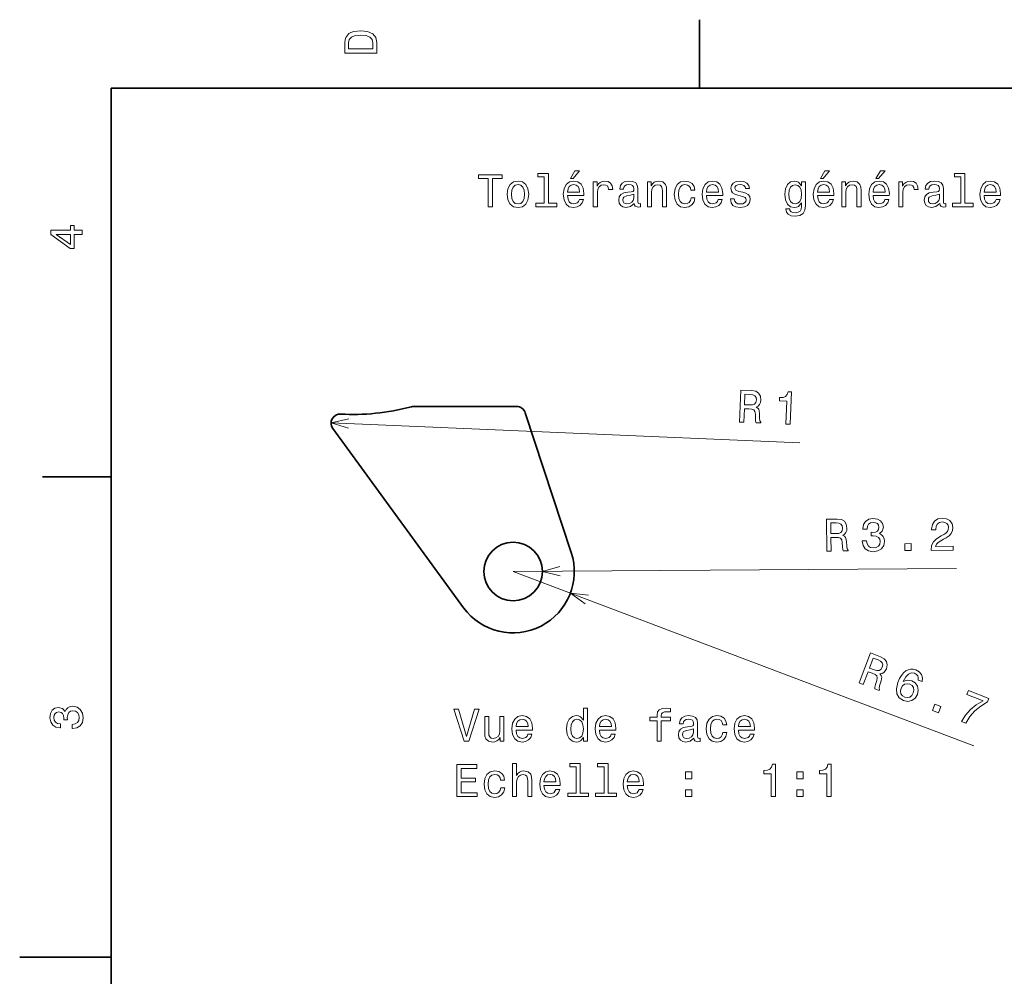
# Model space of a CAD drawing. Extents: x 0 to 297, y 0 to 210.
# Tile 4 of 9: x 0 to 108, y 103 to 208. Entities that reach past the tile are written whole.
import ezdxf

# ---------------------------------------------------------------- set-up
doc = ezdxf.new("R2010")
doc.units = 0

msp = doc.modelspace()

# ---------------------------------------------------------------- linework, layer by layer
at = {"color": 7, "lineweight": 35, "ltscale": 0.1875}
for p, q in [((74.300003, 200), (74.300003, 207.5)), ((10, 157.5), (2.5, 157.5))]:
    msp.add_line(p, q, dxfattribs=at)
at = {"color": 7, "lineweight": 35}
for p, q in [((287, 200), (10, 200)), ((10, 200), (10, 10)), ((48.515991, 143.20813), (34.229248, 162.790405))]:
    msp.add_line(p, q, dxfattribs=at)
at = {"color": 7, "lineweight": 35, "ltscale": 0.281036}
msp.add_line((43.071289, 165.214966), (54.312744, 165.214966), dxfattribs=at)
at = {"color": 7, "lineweight": 35, "ltscale": 0.402049}
msp.add_line((55.262573, 164.52771), (60.29248, 149.252563), dxfattribs=at)
at = {"color": 7, "lineweight": 13}
for p, q in [((34.037964, 163.422668), (85.265869, 161.223267)), ((53.928589, 147.157043), (102.382202, 147.489868)), ((53.928589, 147.157043), (104.298096, 128.108765))]:
    msp.add_line(p, q, dxfattribs=at)
at = {"color": 7, "lineweight": 35, "ltscale": 0.25}
msp.add_line((10, 105), (0, 105), dxfattribs=at)
at = {"color": 7, "lineweight": 13}
for points in [[(35.533215, 204.994965), (35.533215, 203.829971), (39.033215, 203.829971), (39.033215, 204.994965), (38.922264, 205.544678), (38.584366, 205.953171), (38.034657, 206.205338), (37.283215, 206.296112), (36.516644, 206.215424), (36.21405, 206.114563), (35.971977, 205.973343), (35.644165, 205.56485), (35.563473, 205.297562)], [(35.951801, 204.959656), (36.027451, 205.342941), (36.259438, 205.605194), (36.672985, 205.761536), (37.283215, 205.811966), (37.873272, 205.756485), (38.286816, 205.600143), (38.533936, 205.332855), (38.614628, 204.959656), (38.614628, 204.298996), (35.951801, 204.298996)], [(51.201794, 187.052185), (51.665771, 187.052185), (51.665771, 190.128555), (52.72485, 190.128555), (52.72485, 190.552185), (50.137672, 190.552185), (50.137672, 190.128555), (51.201794, 190.128555)], [(57.344444, 190.300018), (57.344444, 187.425385), (56.431622, 187.425385), (56.431622, 187.052185), (58.69603, 187.052185), (58.69603, 187.425385), (57.78825, 187.425385), (57.78825, 190.673218), (56.648479, 190.673218), (56.648479, 190.300018)], [(60.193871, 190.128555), (60.491421, 190.128555), (61.192429, 190.985901), (60.698193, 190.985901)], [(87.518074, 190.128555), (87.815628, 190.128555), (88.516632, 190.985901), (88.0224, 190.985901)], [(93.590118, 190.128555), (93.887665, 190.128555), (94.588676, 190.985901), (94.094437, 190.985901)], [(102.884781, 190.300018), (102.884781, 187.425385), (101.971962, 187.425385), (101.971962, 187.052185), (104.236374, 187.052185), (104.236374, 187.425385), (103.32859, 187.425385), (103.32859, 190.673218), (102.18882, 190.673218), (102.18882, 190.300018)], [(53.294735, 188.403763), (53.375427, 187.788498), (53.607414, 187.33461), (53.975571, 187.052185), (54.469807, 186.95636), (54.959, 187.052185), (55.327156, 187.329559), (55.559143, 187.783447), (55.644878, 188.403763), (55.559143, 189.019043), (55.327156, 189.477982), (54.959, 189.755356), (54.469807, 189.856216), (53.975571, 189.755356), (53.607414, 189.472931), (53.375427, 189.019043)], [(53.748623, 188.408813), (53.794014, 188.862701), (53.935223, 189.190521), (54.16217, 189.392242), (54.469807, 189.462845), (54.7724, 189.392242), (54.999344, 189.195557), (55.140556, 188.862701), (55.190987, 188.408813), (55.140556, 187.949875), (54.999344, 187.61702), (54.7724, 187.415298), (54.469807, 187.349731), (54.16217, 187.415298), (53.935223, 187.61702), (53.794014, 187.949875)], [(59.88623, 188.277695), (61.661449, 188.277695), (61.666492, 188.484467), (61.5858, 189.064438), (61.363899, 189.498154), (61.010872, 189.760391), (60.541851, 189.856216), (60.08292, 189.755356), (59.729893, 189.472931), (59.502949, 189.014008), (59.422256, 188.408813), (59.497906, 187.788498), (59.72485, 187.33461), (60.07283, 187.052185), (60.526722, 186.95636), (60.920094, 187.021927), (61.242859, 187.19339), (61.479893, 187.465729), (61.616058, 187.828842), (61.177299, 187.828842), (61.086521, 187.627106), (60.955399, 187.475815), (60.582199, 187.354782), (60.294735, 187.410248), (60.077873, 187.586761), (59.936665, 187.874237), (59.88623, 188.262558)], [(59.88623, 188.650894), (59.941708, 188.998871), (60.077873, 189.256073), (60.284649, 189.412415), (60.556984, 189.467896), (60.824272, 189.412415), (61.031044, 189.256073), (61.157127, 188.998871), (61.202515, 188.650894)], [(62.700356, 187.052185), (63.144157, 187.052185), (63.144157, 188.600449), (63.189545, 188.973648), (63.325714, 189.240952), (63.547615, 189.402328), (63.845165, 189.457809), (64.06707, 189.422501), (64.233498, 189.32164), (64.334358, 189.150162), (64.369659, 188.918182), (64.818512, 188.918182), (64.757988, 189.326675), (64.591568, 189.619186), (64.314186, 189.7957), (63.935944, 189.856216), (63.678741, 189.815872), (63.456837, 189.715012), (63.260151, 189.543533), (63.103813, 189.311554), (63.103813, 189.760391), (62.700356, 189.760391)], [(67.178741, 187.405212), (67.178741, 187.390076), (67.203957, 187.218613), (67.279602, 187.09758), (67.597328, 187.001755), (67.844444, 187.042099), (67.844444, 187.38504), (67.738541, 187.369904), (67.597328, 187.435471), (67.572113, 187.637207), (67.572113, 189.039215), (67.511597, 189.397293), (67.335083, 189.649445), (67.027443, 189.800751), (66.593727, 189.856216), (66.170097, 189.7957), (65.857414, 189.624237), (65.660728, 189.356934), (65.595169, 189.003922), (65.595169, 188.973648), (65.993584, 188.973648), (66.028885, 189.185471), (66.139832, 189.336761), (66.321396, 189.427551), (66.578598, 189.462845), (66.825714, 189.437637), (67.002228, 189.361984), (67.108139, 189.230865), (67.14344, 189.049301), (67.12326, 188.837494), (67.042572, 188.731583), (66.840843, 188.681152), (66.462601, 188.640808), (66.028885, 188.550018), (65.721245, 188.388641), (65.539688, 188.136475), (65.484215, 187.763275), (65.534645, 187.43042), (65.690987, 187.183304), (65.943146, 187.026962), (66.29113, 186.971497), (66.760155, 187.077408)], [(68.605972, 187.052185), (69.049774, 187.052185), (69.049774, 188.615585), (69.095169, 188.973648), (69.241425, 189.235901), (69.468369, 189.397293), (69.770958, 189.457809), (70.013031, 189.407379), (70.16433, 189.27121), (70.239975, 189.044266), (70.265198, 188.741669), (70.265198, 187.052185), (70.709, 187.052185), (70.709, 188.832443), (70.688828, 189.190521), (70.598053, 189.488068), (70.300499, 189.760391), (69.836517, 189.856216), (69.579315, 189.820923), (69.362457, 189.725098), (69.175858, 189.563705), (69.029602, 189.346848), (69.029602, 189.760391), (68.605972, 189.760391)], [(73.366783, 188.862701), (73.805542, 188.862701), (73.714767, 189.266159), (73.49791, 189.583893), (73.160011, 189.780579), (72.721252, 189.856216), (72.237099, 189.755356), (71.868942, 189.472931), (71.636955, 189.014008), (71.556259, 188.398727), (71.631912, 187.788498), (71.858856, 187.33461), (72.216927, 187.052185), (72.706116, 186.95636), (73.139839, 187.032013), (73.477737, 187.24382), (73.709717, 187.576675), (73.810585, 188.020477), (73.386955, 188.020477), (73.31131, 187.738068), (73.170097, 187.526245), (72.968369, 187.395126), (72.721252, 187.354782), (72.413612, 187.420334), (72.191711, 187.62207), (72.055542, 187.949875), (72.010155, 188.413849), (72.055542, 188.867752), (72.196754, 189.195557), (72.423698, 189.397293), (72.721252, 189.467896), (72.983498, 189.422501), (73.180183, 189.306503), (73.31131, 189.114868)], [(75.066345, 188.277695), (76.841568, 188.277695), (76.846603, 188.484467), (76.765915, 189.064438), (76.544014, 189.498154), (76.190987, 189.760391), (75.72197, 189.856216), (75.263031, 189.755356), (74.910011, 189.472931), (74.68306, 189.014008), (74.602371, 188.408813), (74.678024, 187.788498), (74.904968, 187.33461), (75.252945, 187.052185), (75.706841, 186.95636), (76.100212, 187.021927), (76.422974, 187.19339), (76.660011, 187.465729), (76.796173, 187.828842), (76.357414, 187.828842), (76.266632, 187.627106), (76.135513, 187.475815), (75.762314, 187.354782), (75.474854, 187.410248), (75.257996, 187.586761), (75.116783, 187.874237), (75.066345, 188.262558)], [(75.066345, 188.650894), (75.121826, 188.998871), (75.257996, 189.256073), (75.464767, 189.412415), (75.737099, 189.467896), (76.004387, 189.412415), (76.211159, 189.256073), (76.337242, 188.998871), (76.382629, 188.650894)], [(79.040413, 188.630722), (78.61174, 188.731583), (78.294014, 188.84758), (78.18811, 189.08461), (78.218369, 189.251038), (78.324272, 189.37207), (78.495743, 189.447723), (78.742859, 189.477982), (78.979889, 189.447723), (79.166489, 189.356934), (79.287529, 189.220779), (79.337959, 189.039215), (79.771683, 189.039215), (79.771683, 189.049301), (79.69603, 189.377106), (79.489258, 189.634323), (79.166489, 189.7957), (78.742859, 189.856216), (78.314186, 189.7957), (78.001511, 189.629272), (77.804825, 189.382156), (77.744301, 189.069473), (77.789688, 188.766876), (77.930901, 188.555069), (78.162888, 188.403763), (78.500786, 188.297867), (78.995026, 188.176819), (79.297615, 188.050751), (79.378311, 187.949875), (79.408569, 187.798584), (79.363174, 187.611984), (79.242142, 187.470779), (79.045456, 187.37999), (78.783203, 187.349731), (78.505829, 187.37999), (78.3041, 187.485901), (78.167931, 187.657379), (78.112457, 187.894409), (77.683784, 187.894409), (77.754387, 187.490952), (77.961159, 187.198441), (78.288971, 187.021927), (78.742859, 186.95636), (79.216927, 187.021927), (79.564911, 187.198441), (79.776718, 187.480865), (79.852371, 187.849014), (79.796898, 188.166733), (79.640556, 188.383591), (79.383347, 188.524811)], [(85.894157, 187.173218), (85.894157, 189.760391), (85.47052, 189.760391), (85.47052, 189.32164), (85.122543, 189.720047), (84.910721, 189.820923), (84.673691, 189.856216), (84.245026, 189.755356), (83.91217, 189.472931), (83.695313, 189.019043), (83.619659, 188.408813), (83.695313, 187.793533), (83.91217, 187.339645), (84.245026, 187.052185), (84.673691, 186.95636), (84.915771, 186.991669), (85.1175, 187.082443), (85.47052, 187.465729), (85.47052, 187.082443), (85.430176, 186.779846), (85.319229, 186.562988), (85.107407, 186.436905), (84.789688, 186.391525), (84.512314, 186.421783), (84.315628, 186.497437), (84.199631, 186.628555), (84.16433, 186.805069), (83.735657, 186.805069), (83.735657, 186.784897), (83.801216, 186.462128), (84.002945, 186.220047), (84.325714, 186.063705), (84.764473, 186.00824), (85.288971, 186.083893), (85.636948, 186.2957), (85.833633, 186.663864)], [(84.078598, 188.408813), (84.123978, 188.857666), (84.260147, 189.190521), (84.47197, 189.387207), (84.754387, 189.457809), (85.051941, 189.387207), (85.273834, 189.190521), (85.410004, 188.857666), (85.460434, 188.408813), (85.410004, 187.949875), (85.273834, 187.62207), (85.051941, 187.420334), (84.754387, 187.354782), (84.47197, 187.420334), (84.260147, 187.62207), (84.123978, 187.954926)], [(87.210434, 188.277695), (88.985657, 188.277695), (88.990692, 188.484467), (88.910004, 189.064438), (88.688103, 189.498154), (88.335075, 189.760391), (87.866058, 189.856216), (87.40712, 189.755356), (87.054092, 189.472931), (86.827148, 189.014008), (86.74646, 188.408813), (86.822113, 187.788498), (87.049057, 187.33461), (87.397034, 187.052185), (87.850922, 186.95636), (88.244301, 187.021927), (88.567062, 187.19339), (88.804092, 187.465729), (88.940262, 187.828842), (88.501503, 187.828842), (88.410721, 187.627106), (88.279602, 187.475815), (87.906403, 187.354782), (87.618942, 187.410248), (87.402084, 187.586761), (87.260864, 187.874237), (87.210434, 188.262558)], [(87.210434, 188.650894), (87.265915, 188.998871), (87.402084, 189.256073), (87.608856, 189.412415), (87.881187, 189.467896), (88.148483, 189.412415), (88.355255, 189.256073), (88.481331, 188.998871), (88.526718, 188.650894)], [(89.858131, 187.052185), (90.301933, 187.052185), (90.301933, 188.615585), (90.347321, 188.973648), (90.493576, 189.235901), (90.72052, 189.397293), (91.023117, 189.457809), (91.26519, 189.407379), (91.416489, 189.27121), (91.492142, 189.044266), (91.517349, 188.741669), (91.517349, 187.052185), (91.961159, 187.052185), (91.961159, 188.832443), (91.940979, 189.190521), (91.850204, 189.488068), (91.552658, 189.760391), (91.088684, 189.856216), (90.831474, 189.820923), (90.614616, 189.725098), (90.428017, 189.563705), (90.281761, 189.346848), (90.281761, 189.760391), (89.858131, 189.760391)], [(93.282486, 188.277695), (95.057693, 188.277695), (95.062744, 188.484467), (94.982048, 189.064438), (94.760147, 189.498154), (94.40712, 189.760391), (93.938103, 189.856216), (93.479172, 189.755356), (93.126144, 189.472931), (92.8992, 189.014008), (92.818504, 188.408813), (92.89415, 187.788498), (93.121094, 187.33461), (93.469086, 187.052185), (93.922974, 186.95636), (94.316345, 187.021927), (94.639114, 187.19339), (94.876144, 187.465729), (95.012314, 187.828842), (94.573547, 187.828842), (94.482773, 187.627106), (94.351646, 187.475815), (93.978447, 187.354782), (93.690979, 187.410248), (93.474121, 187.586761), (93.332916, 187.874237), (93.282486, 188.262558)], [(93.282486, 188.650894), (93.337952, 188.998871), (93.474121, 189.256073), (93.680893, 189.412415), (93.953232, 189.467896), (94.22052, 189.412415), (94.427292, 189.256073), (94.553375, 188.998871), (94.598763, 188.650894)], [(96.096603, 187.052185), (96.540405, 187.052185), (96.540405, 188.600449), (96.5858, 188.973648), (96.721962, 189.240952), (96.943863, 189.402328), (97.241409, 189.457809), (97.463318, 189.422501), (97.629745, 189.32164), (97.730606, 189.150162), (97.765915, 188.918182), (98.214752, 188.918182), (98.154236, 189.326675), (97.987808, 189.619186), (97.710434, 189.7957), (97.332191, 189.856216), (97.074989, 189.815872), (96.853088, 189.715012), (96.656403, 189.543533), (96.500061, 189.311554), (96.500061, 189.760391), (96.096603, 189.760391)], [(100.574982, 187.405212), (100.574982, 187.390076), (100.600204, 187.218613), (100.67585, 187.09758), (100.993576, 187.001755), (101.240692, 187.042099), (101.240692, 187.38504), (101.134781, 187.369904), (100.993576, 187.435471), (100.968353, 187.637207), (100.968353, 189.039215), (100.907837, 189.397293), (100.731323, 189.649445), (100.423691, 189.800751), (99.989975, 189.856216), (99.566345, 189.7957), (99.253662, 189.624237), (99.056976, 189.356934), (98.991409, 189.003922), (98.991409, 188.973648), (99.389832, 188.973648), (99.425133, 189.185471), (99.536087, 189.336761), (99.717636, 189.427551), (99.974838, 189.462845), (100.221962, 189.437637), (100.398476, 189.361984), (100.504379, 189.230865), (100.539688, 189.049301), (100.519516, 188.837494), (100.43882, 188.731583), (100.237091, 188.681152), (99.858849, 188.640808), (99.425133, 188.550018), (99.117493, 188.388641), (98.935944, 188.136475), (98.880463, 187.763275), (98.930893, 187.43042), (99.087234, 187.183304), (99.339401, 187.026962), (99.687378, 186.971497), (100.156403, 187.077408)], [(105.426575, 188.277695), (107.201782, 188.277695), (107.206833, 188.484467), (107.126137, 189.064438), (106.904236, 189.498154), (106.551208, 189.760391), (106.082191, 189.856216), (105.62326, 189.755356), (105.270233, 189.472931), (105.043289, 189.014008), (104.962593, 188.408813), (105.038239, 187.788498), (105.265182, 187.33461), (105.613174, 187.052185), (106.067062, 186.95636), (106.460434, 187.021927), (106.783203, 187.19339), (107.020233, 187.465729), (107.156403, 187.828842), (106.717636, 187.828842), (106.626862, 187.627106), (106.495735, 187.475815), (106.122536, 187.354782), (105.835068, 187.410248), (105.61821, 187.586761), (105.477005, 187.874237), (105.426575, 188.262558)], [(105.426575, 188.650894), (105.48204, 188.998871), (105.61821, 189.256073), (105.824982, 189.412415), (106.097321, 189.467896), (106.364609, 189.412415), (106.571381, 189.256073), (106.697464, 188.998871), (106.742851, 188.650894)], [(67.128311, 188.000305), (67.067787, 187.738068), (66.906403, 187.536331), (66.66433, 187.405212), (66.366783, 187.359818), (66.17514, 187.38504), (66.038971, 187.465729), (65.953232, 187.606934), (65.928024, 187.803619), (65.948196, 187.980133), (66.028885, 188.106216), (66.351654, 188.247437), (66.760155, 188.307953), (67.128311, 188.428986)], [(100.524551, 188.000305), (100.464035, 187.738068), (100.302658, 187.536331), (100.060577, 187.405212), (99.763031, 187.359818), (99.571381, 187.38504), (99.435219, 187.465729), (99.349487, 187.606934), (99.324265, 187.803619), (99.344437, 187.980133), (99.425133, 188.106216), (99.747894, 188.247437), (100.156403, 188.307953), (100.524551, 188.428986)], [(6.833213, 184.02739), (6.833213, 184.481277), (5.965778, 184.481277), (5.965778, 184.98056), (5.56232, 184.98056), (5.56232, 184.481277), (3.408862, 184.481277), (3.408862, 184.022339), (5.521974, 182.489197), (5.965778, 182.489197), (5.965778, 184.02739)], [(5.56232, 182.912827), (3.993876, 184.02739), (5.56232, 184.02739)], [(78.679199, 163.507935), (79.147705, 163.487793), (79.21106, 164.964111), (79.689819, 164.943542), (80.04187, 164.913269), (80.260498, 164.833252), (80.374268, 164.661743), (80.411865, 164.362305), (80.417603, 163.907776), (80.435059, 163.609192), (80.488037, 163.430237), (81.01709, 163.407532), (81.021118, 163.503296), (80.911377, 163.649292), (80.882324, 163.913086), (80.871216, 164.478882), (80.803467, 164.900757), (80.693237, 165.036743), (80.515991, 165.140259), (80.7229, 165.257568), (80.871582, 165.427856), (80.971802, 165.645691), (81.01355, 165.911438), (80.961182, 166.337708), (80.773193, 166.663757), (80.448853, 166.869507), (79.998169, 166.954529), (78.829224, 167.0047)], [(79.848877, 166.53186), (80.154907, 166.488403), (80.367432, 166.383362), (80.49585, 166.201172), (80.529297, 165.922119), (80.466431, 165.632019), (80.322754, 165.461548), (80.087158, 165.380798), (79.768677, 165.369202), (79.229492, 165.392395), (79.279419, 166.556274)], [(83.744385, 163.290405), (84.202881, 163.270691), (84.354126, 166.792664), (84.011475, 166.807373), (83.907593, 166.503967), (83.717407, 166.305176), (83.435059, 166.196106), (83.050415, 166.172241), (83.035034, 165.814514), (83.851318, 165.77948)], [(88.218018, 149.392639), (88.687134, 149.395874), (88.67688, 150.873535), (89.156006, 150.87677), (89.509155, 150.864075), (89.731567, 150.795044), (89.85376, 150.629395), (89.906128, 150.332214), (89.93457, 149.87854), (89.966797, 149.581177), (90.028564, 149.40509), (90.558105, 149.408752), (90.557373, 149.504578), (90.44043, 149.644958), (90.398315, 149.906921), (90.359131, 150.471497), (90.270508, 150.889526), (90.153564, 151.019836), (89.971436, 151.11438), (90.172241, 151.241882), (90.312256, 151.419312), (90.401489, 151.641846), (90.429932, 151.909363), (90.356445, 152.332458), (90.152466, 152.648804), (89.818359, 152.838196), (89.364014, 152.900635), (88.19397, 152.892578)], [(92.100098, 150.518738), (92.100342, 150.483459), (92.184448, 149.999878), (92.42395, 149.638367), (92.798706, 149.408997), (93.293579, 149.32666), (93.817383, 149.415955), (94.209229, 149.640564), (94.458984, 149.9953), (94.546631, 150.449829), (94.504272, 150.74707), (94.391602, 150.988403), (94.208862, 151.173767), (93.96582, 151.308228), (94.291748, 151.582825), (94.404785, 152.017334), (94.326416, 152.410156), (94.107544, 152.706238), (93.753174, 152.890381), (93.268677, 152.952637), (92.815308, 152.868835), (92.468872, 152.644531), (92.244385, 152.289978), (92.171875, 151.820435), (92.172119, 151.785156), (92.620972, 151.788208), (92.659058, 152.111267), (92.788696, 152.344116), (92.999512, 152.486816), (93.296631, 152.539246), (93.559204, 152.500732), (93.751587, 152.396118), (93.868774, 152.225464), (93.915771, 151.993774), (93.87207, 151.746399), (93.752075, 151.579102), (93.541016, 151.476807), (93.253784, 151.44458), (93.057007, 151.448242), (93.059814, 151.049866), (93.306885, 151.061646), (93.624878, 151.018433), (93.862671, 150.899048), (94.005249, 150.703308), (94.057495, 150.446472), (94.004028, 150.153564), (93.859253, 149.93573), (93.628174, 149.797974), (93.320923, 149.750488), (93.002808, 149.798706), (92.769775, 149.948425), (92.621826, 150.189453), (92.564087, 150.521973)], [(99.619995, 149.470886), (102.025513, 149.487427), (102.022583, 149.921143), (100.121338, 149.908081), (100.225586, 150.145813), (100.405762, 150.34375), (100.963135, 150.705688), (101.259644, 150.859009), (101.590942, 151.078125), (101.826294, 151.331909), (101.960327, 151.630432), (102.008545, 151.968628), (101.9198, 152.391663), (101.680542, 152.7229), (101.31604, 152.93219), (100.846436, 153.004639), (100.362915, 152.915588), (99.996338, 152.676025), (99.761963, 152.296143), (99.684692, 151.796326), (99.685181, 151.725708), (100.144165, 151.728882), (100.143799, 151.769226), (100.18689, 152.112488), (100.321289, 152.36554), (100.536987, 152.528442), (100.824097, 152.585876), (101.116943, 152.537476), (101.334717, 152.412842), (101.477295, 152.217163), (101.529419, 151.970398), (101.495605, 151.738159), (101.401245, 151.540833), (101.240967, 151.368225), (101.020142, 151.215454), (100.723755, 151.052002), (100.231567, 150.735962), (99.885986, 150.400696), (99.681885, 149.99585), (99.619873, 149.486023)], [(89.23584, 152.471069), (89.543701, 152.442871), (89.76123, 152.348572), (89.89856, 152.172974), (89.945923, 151.895935), (89.897461, 151.603088), (89.762451, 151.425659), (89.531128, 151.333252), (89.213623, 151.305908), (88.67395, 151.302185), (88.666016, 152.467102)], [(96.766602, 149.451355), (97.462524, 149.456116), (97.457397, 150.20752), (96.761353, 150.202759)], [(91.769531, 134.984863), (92.208252, 134.81897), (92.730957, 136.201111), (93.179077, 136.031616), (93.503906, 135.892639), (93.686523, 135.748108), (93.740845, 135.549622), (93.682739, 135.253418), (93.545776, 134.820007), (93.468872, 134.530945), (93.463013, 134.344482), (93.958374, 134.157166), (93.992188, 134.246765), (93.933716, 134.419861), (93.988647, 134.679443), (94.155518, 135.220276), (94.223389, 135.64209), (94.161255, 135.805786), (94.025269, 135.959656), (94.258545, 136.006226), (94.453125, 136.121338), (94.616455, 136.296814), (94.73938, 136.536133), (94.82312, 136.957336), (94.746826, 137.325867), (94.503296, 137.622864), (94.101929, 137.844727), (93.007568, 138.258606)], [(93.827637, 137.490173), (94.104736, 137.353027), (94.273682, 137.186707), (94.338623, 136.97345), (94.282959, 136.697937), (94.132324, 136.4422), (93.942505, 136.325256), (93.693359, 136.322388), (93.387329, 136.411194), (92.882568, 136.602051), (93.294678, 137.691711)], [(98.633301, 135.122925), (98.688232, 135.53894), (98.587646, 135.900452), (98.334717, 136.200989), (97.942749, 136.419312), (97.651978, 136.491516), (97.377441, 136.492859), (97.109863, 136.426941), (96.852173, 136.28717), (96.612549, 136.081238), (96.389282, 135.804443), (96.182251, 135.456726), (96.004639, 135.044067), (95.826782, 134.345642), (95.874146, 133.7724), (96.13623, 133.338989), (96.608276, 133.047302), (97.0979, 132.959167), (97.530884, 133.048828), (97.889282, 133.312256), (98.137207, 133.725403), (98.22644, 134.203857), (98.139648, 134.630249), (97.886841, 134.973877), (97.500244, 135.20636), (97.016479, 135.281494), (96.579834, 135.139282), (96.846802, 135.631409), (97.138672, 135.94696), (97.453613, 136.081238), (97.802979, 136.0354), (98.024536, 135.908508), (98.166382, 135.741638), (98.221802, 135.531921), (98.199341, 135.287048)], [(97.677856, 133.893677), (97.51355, 133.61615), (97.295776, 133.439636), (97.026489, 133.368958), (96.744507, 133.421692), (96.484009, 133.574158), (96.327026, 133.800659), (96.275879, 134.078796), (96.345825, 134.392029), (96.50354, 134.666687), (96.719482, 134.83844), (96.98999, 134.897888), (97.302124, 134.839172), (97.537231, 134.690918), (97.688232, 134.477417), (97.736572, 134.205811)], [(102.930054, 130.764343), (103.406494, 130.584167), (103.856567, 131.30365), (104.404785, 131.926636), (105.046753, 132.454895), (105.790527, 132.896118), (105.938599, 133.287659), (103.693237, 134.13678), (103.530884, 133.70752), (105.323364, 133.029663), (104.563721, 132.58905), (103.920654, 132.072021), (103.379395, 131.467896)], [(5.73379, 129.979111), (5.769093, 129.979111), (6.253242, 130.059799), (6.616354, 130.296829), (6.848343, 130.670029), (6.934078, 131.164276), (6.848343, 131.688766), (6.626441, 132.082138), (6.273415, 132.334305), (5.819525, 132.425079), (5.521974, 132.384735), (5.279899, 132.273788), (5.0933, 132.092224), (4.957133, 131.850143), (4.684798, 132.177963), (4.251081, 132.293961), (3.857709, 132.218307), (3.560158, 132.00145), (3.373559, 131.648422), (3.307997, 131.164276), (3.388689, 130.710388), (3.610591, 130.362396), (3.963617, 130.135452), (4.432637, 130.059799), (4.46794, 130.059799), (4.46794, 130.508652), (4.145173, 130.548996), (3.913184, 130.680115), (3.771974, 130.891937), (3.721542, 131.189484), (3.761888, 131.451736), (3.867795, 131.643372), (4.039265, 131.759369), (4.271254, 131.804764), (4.518372, 131.759369), (4.684798, 131.638336), (4.785663, 131.426514), (4.815922, 131.139053), (4.810879, 130.942368), (5.209294, 130.942368), (5.199208, 131.189484), (5.244596, 131.507217), (5.365634, 131.744247), (5.56232, 131.885452), (5.819525, 131.935883), (6.112032, 131.880417), (6.328891, 131.734161), (6.465058, 131.502167), (6.510447, 131.194534), (6.460014, 130.876801), (6.308718, 130.644821), (6.066643, 130.498566), (5.73379, 130.443085)], [(99.765747, 131.960999), (100.416748, 131.714844), (100.682495, 132.417664), (100.031616, 132.663879)], [(49.72842, 132.105453), (48.850899, 129.124893), (47.948158, 132.105453), (47.469051, 132.105453), (48.598736, 128.600403), (49.103058, 128.600403), (50.207527, 132.105453)], [(52.93087, 131.308609), (52.487064, 131.308609), (52.487064, 129.745209), (52.43663, 129.382111), (52.290379, 129.119858), (52.063435, 128.958466), (51.765884, 128.908035), (51.528851, 128.94838), (51.377556, 129.069427), (51.291821, 129.276199), (51.271648, 129.568695), (51.271648, 131.308609), (50.827843, 131.308609), (50.827843, 129.528351), (50.842972, 129.170288), (50.938793, 128.872742), (51.2313, 128.600403), (51.700321, 128.504578), (51.952484, 128.539886), (52.169342, 128.630661), (52.355942, 128.787003), (52.507236, 129.013947), (52.507236, 128.600403), (52.93087, 128.600403)], [(54.267323, 129.825912), (56.042542, 129.825912), (56.047585, 130.032684), (55.966892, 130.612656), (55.744987, 131.046371), (55.391964, 131.308609), (54.922943, 131.404434), (54.464008, 131.303574), (54.110985, 131.021149), (53.884037, 130.562225), (53.803349, 129.957031), (53.878994, 129.336716), (54.105942, 128.882828), (54.453922, 128.600403), (54.907814, 128.504578), (55.301186, 128.570145), (55.623951, 128.741608), (55.860985, 129.013947), (55.99715, 129.37706), (55.558392, 129.37706), (55.467613, 129.175323), (55.336487, 129.024033), (54.963287, 128.903), (54.675827, 128.958466), (54.458965, 129.134979), (54.317757, 129.422455), (54.267323, 129.810776)], [(61.615307, 129.018997), (61.615307, 128.600403), (62.059113, 128.600403), (62.059113, 132.221436), (61.62035, 132.221436), (61.62035, 130.895065), (61.282455, 131.278351), (61.075684, 131.369141), (60.83865, 131.404434), (60.409973, 131.303574), (60.077122, 131.021149), (59.860264, 130.567261), (59.784615, 129.957031), (59.860264, 129.346802), (60.077122, 128.887863), (60.409973, 128.600403), (60.83865, 128.504578), (61.075684, 128.539886), (61.287498, 128.630661)], [(63.375393, 129.825912), (65.150612, 129.825912), (65.155655, 130.032684), (65.074959, 130.612656), (64.853058, 131.046371), (64.500031, 131.308609), (64.031013, 131.404434), (63.572079, 131.303574), (63.219055, 131.021149), (62.992107, 130.562225), (62.911415, 129.957031), (62.987064, 129.336716), (63.214012, 128.882828), (63.561993, 128.600403), (64.015884, 128.504578), (64.409256, 128.570145), (64.732025, 128.741608), (64.969055, 129.013947), (65.105225, 129.37706), (64.666458, 129.37706), (64.575684, 129.175323), (64.444557, 129.024033), (64.071358, 128.903), (63.783897, 128.958466), (63.567036, 129.134979), (63.425827, 129.422455), (63.375393, 129.810776)], [(69.674385, 130.8396), (69.674385, 128.600403), (70.118195, 128.600403), (70.118195, 130.8396), (71.126831, 130.8396), (71.126831, 131.217834), (70.118195, 131.217834), (70.118195, 131.384262), (70.153488, 131.585999), (70.269485, 131.722168), (70.466171, 131.802856), (70.748596, 131.833115), (71.126831, 131.812943), (71.126831, 132.196228), (70.647728, 132.221436), (70.214012, 132.176056), (69.911415, 132.039886), (69.729858, 131.802856), (69.674385, 131.464951), (69.674385, 131.217834), (68.862427, 131.217834), (68.862427, 130.8396)], [(73.703926, 128.95343), (73.703926, 128.938293), (73.729141, 128.76683), (73.804787, 128.645798), (74.122513, 128.549973), (74.369629, 128.590317), (74.369629, 128.933258), (74.263718, 128.918121), (74.122513, 128.983688), (74.097298, 129.185425), (74.097298, 130.587433), (74.036774, 130.945511), (73.86026, 131.197662), (73.552628, 131.348969), (73.118912, 131.404434), (72.695282, 131.343918), (72.382599, 131.172455), (72.185913, 130.905151), (72.120346, 130.552139), (72.120346, 130.521866), (72.518768, 130.521866), (72.55407, 130.733688), (72.665016, 130.884979), (72.846573, 130.975769), (73.103783, 131.011063), (73.350899, 130.985855), (73.527412, 130.910202), (73.633316, 130.779083), (73.668625, 130.597519), (73.648453, 130.385712), (73.567757, 130.2798), (73.366028, 130.22937), (72.987785, 130.189026), (72.55407, 130.098236), (72.246429, 129.936859), (72.064873, 129.684692), (72.009399, 129.311493), (72.05983, 128.978638), (72.216171, 128.731522), (72.46833, 128.57518), (72.816315, 128.519714), (73.285339, 128.625626)], [(76.855942, 130.410919), (77.294701, 130.410919), (77.203918, 130.814377), (76.987061, 131.132111), (76.64917, 131.328796), (76.210403, 131.404434), (75.726257, 131.303574), (75.358101, 131.021149), (75.126114, 130.562225), (75.045425, 129.946945), (75.121071, 129.336716), (75.348015, 128.882828), (75.706085, 128.600403), (76.195282, 128.504578), (76.628998, 128.580231), (76.966888, 128.792038), (77.198883, 129.124893), (77.299744, 129.568695), (76.876114, 129.568695), (76.800461, 129.286285), (76.659256, 129.074463), (76.457527, 128.943344), (76.210403, 128.903), (75.902771, 128.968552), (75.68087, 129.170288), (75.544701, 129.498093), (75.499313, 129.962067), (75.544701, 130.41597), (75.685913, 130.743774), (75.912857, 130.945511), (76.210403, 131.016113), (76.472656, 130.970718), (76.669342, 130.854721), (76.800461, 130.663086)], [(78.555511, 129.825912), (80.330719, 129.825912), (80.33577, 130.032684), (80.255074, 130.612656), (80.033173, 131.046371), (79.680145, 131.308609), (79.211128, 131.404434), (78.752197, 131.303574), (78.39917, 131.021149), (78.172226, 130.562225), (78.09153, 129.957031), (78.167175, 129.336716), (78.394119, 128.882828), (78.742111, 128.600403), (79.195999, 128.504578), (79.589371, 128.570145), (79.91214, 128.741608), (80.14917, 129.013947), (80.285339, 129.37706), (79.846573, 129.37706), (79.755798, 129.175323), (79.624672, 129.024033), (79.251472, 128.903), (78.964005, 128.958466), (78.747147, 129.134979), (78.605942, 129.422455), (78.555511, 129.810776)], [(54.267323, 130.199112), (54.3228, 130.547089), (54.458965, 130.804291), (54.665741, 130.960632), (54.938072, 131.016113), (55.205364, 130.960632), (55.412136, 130.804291), (55.538216, 130.547089), (55.583607, 130.199112)], [(60.914299, 131.006027), (61.206806, 130.935425), (61.428707, 130.738739), (61.55983, 130.410919), (61.610264, 129.957031), (61.55983, 129.498093), (61.428707, 129.170288), (61.206806, 128.968552), (60.914299, 128.903), (60.636921, 128.968552), (60.425106, 129.170288), (60.283894, 129.503143), (60.238506, 129.957031), (60.283894, 130.405884), (60.425106, 130.733688), (60.636921, 130.935425)], [(63.375393, 130.199112), (63.43087, 130.547089), (63.567036, 130.804291), (63.773808, 130.960632), (64.046143, 131.016113), (64.313431, 130.960632), (64.520203, 130.804291), (64.646286, 130.547089), (64.691673, 130.199112)], [(78.555511, 130.199112), (78.610985, 130.547089), (78.747147, 130.804291), (78.953918, 130.960632), (79.226257, 131.016113), (79.493546, 130.960632), (79.700317, 130.804291), (79.826401, 130.547089), (79.871788, 130.199112)], [(73.653488, 129.548523), (73.592972, 129.286285), (73.431587, 129.084549), (73.189514, 128.95343), (72.891968, 128.908035), (72.700317, 128.933258), (72.564156, 129.013947), (72.478424, 129.155151), (72.453201, 129.351837), (72.473373, 129.528351), (72.55407, 129.654434), (72.876831, 129.795654), (73.285339, 129.856171), (73.653488, 129.977203)], [(47.791821, 122.553574), (50.010841, 122.553574), (50.010841, 122.977203), (48.255798, 122.977203), (48.255798, 124.162361), (49.819199, 124.162361), (49.819199, 124.580948), (48.255798, 124.580948), (48.255798, 125.629944), (49.970493, 125.629944), (49.970493, 126.053574), (47.791821, 126.053574)], [(53.878994, 122.553574), (54.3228, 122.553574), (54.3228, 124.116974), (54.368187, 124.475044), (54.514442, 124.737289), (54.741386, 124.898674), (55.04398, 124.95919), (55.286057, 124.90876), (55.437355, 124.772591), (55.513, 124.545647), (55.538216, 124.243057), (55.538216, 122.553574), (55.982021, 122.553574), (55.982021, 124.333832), (55.961849, 124.691902), (55.871071, 124.989456), (55.573521, 125.261787), (55.109543, 125.357605), (54.857384, 125.322304), (54.640522, 125.226486), (54.458965, 125.075188), (54.3228, 124.868416), (54.3228, 126.174614), (53.878994, 126.174614)], [(60.833607, 125.801414), (60.833607, 122.926773), (59.920784, 122.926773), (59.920784, 122.553574), (62.185192, 122.553574), (62.185192, 122.926773), (61.277412, 122.926773), (61.277412, 126.174614), (60.137642, 126.174614), (60.137642, 125.801414)], [(63.869629, 125.801414), (63.869629, 122.926773), (62.956806, 122.926773), (62.956806, 122.553574), (65.221214, 122.553574), (65.221214, 122.926773), (64.313431, 122.926773), (64.313431, 126.174614), (63.173664, 126.174614), (63.173664, 125.801414)], [(82.156372, 122.553574), (82.615303, 122.553574), (82.615303, 126.078789), (82.272369, 126.078789), (82.181587, 125.771156), (82.000031, 125.564377), (81.722656, 125.443344), (81.339371, 125.403), (81.339371, 125.04493), (82.156372, 125.04493)], [(88.228416, 122.553574), (88.687347, 122.553574), (88.687347, 126.078789), (88.344406, 126.078789), (88.253632, 125.771156), (88.072075, 125.564377), (87.794693, 125.443344), (87.411407, 125.403), (87.411407, 125.04493), (88.228416, 125.04493)], [(52.567757, 124.36409), (53.006516, 124.36409), (52.915741, 124.767548), (52.698879, 125.085274), (52.360985, 125.28196), (51.922222, 125.357605), (51.438072, 125.256744), (51.069916, 124.974319), (50.837929, 124.515388), (50.757236, 123.900116), (50.832886, 123.289886), (51.05983, 122.835991), (51.4179, 122.553574), (51.907093, 122.457756), (52.340813, 122.533401), (52.678707, 122.745216), (52.910694, 123.078072), (53.011559, 123.521873), (52.587929, 123.521873), (52.51228, 123.239456), (52.371071, 123.027634), (52.169342, 122.896515), (51.922222, 122.856171), (51.614586, 122.92173), (51.392685, 123.123459), (51.256516, 123.451271), (51.211128, 123.915245), (51.256516, 124.369133), (51.397728, 124.696945), (51.624672, 124.898674), (51.922222, 124.969276), (52.184471, 124.923889), (52.381157, 124.807899), (52.51228, 124.616257)], [(57.303345, 123.779076), (59.078564, 123.779076), (59.083607, 123.985847), (59.002914, 124.565819), (58.781013, 124.999542), (58.427986, 125.261787), (57.958965, 125.357605), (57.500034, 125.256744), (57.147007, 124.974319), (56.920063, 124.515388), (56.839371, 123.910202), (56.91502, 123.289886), (57.141964, 122.835991), (57.489944, 122.553574), (57.943836, 122.457756), (58.337208, 122.523315), (58.659973, 122.694786), (58.897007, 122.967117), (59.033173, 123.330231), (58.594414, 123.330231), (58.503635, 123.128502), (58.372513, 122.977203), (57.999313, 122.856171), (57.711849, 122.911644), (57.494987, 123.088158), (57.353779, 123.375618), (57.303345, 123.763947)], [(57.303345, 124.152275), (57.358822, 124.500259), (57.494987, 124.757462), (57.701763, 124.913803), (57.974098, 124.969276), (58.241386, 124.913803), (58.448158, 124.757462), (58.574242, 124.500259), (58.619629, 124.152275)], [(66.411415, 123.779076), (68.18663, 123.779076), (68.191673, 123.985847), (68.110985, 124.565819), (67.889084, 124.999542), (67.536057, 125.261787), (67.067032, 125.357605), (66.608101, 125.256744), (66.255081, 124.974319), (66.02813, 124.515388), (65.947441, 123.910202), (66.023087, 123.289886), (66.250031, 122.835991), (66.598015, 122.553574), (67.05191, 122.457756), (67.445282, 122.523315), (67.768044, 122.694786), (68.005081, 122.967117), (68.141243, 123.330231), (67.702484, 123.330231), (67.611702, 123.128502), (67.480583, 122.977203), (67.107384, 122.856171), (66.819916, 122.911644), (66.603058, 123.088158), (66.461853, 123.375618), (66.411415, 123.763947)], [(66.411415, 124.152275), (66.466888, 124.500259), (66.603058, 124.757462), (66.80983, 124.913803), (67.082169, 124.969276), (67.349457, 124.913803), (67.556229, 124.757462), (67.682312, 124.500259), (67.727699, 124.152275)], [(72.7911, 124.510345), (73.487061, 124.510345), (73.487061, 125.261787), (72.7911, 125.261787)], [(84.935188, 124.510345), (85.631149, 124.510345), (85.631149, 125.261787), (84.935188, 125.261787)], [(72.7911, 122.553574), (73.487061, 122.553574), (73.487061, 123.305016), (72.7911, 123.305016)], [(84.935188, 122.553574), (85.631149, 122.553574), (85.631149, 123.305016), (84.935188, 123.305016)]]:
    msp.add_lwpolyline(points, close=True, dxfattribs=at)
for points in [[(35.990356, 163.856995), (34.037964, 163.422668), (35.945923, 162.822632)], [(59.056763, 147.7099), (57.12854, 147.179016), (59.063965, 146.674683)], [(62.185547, 144.587952), (60.195435, 144.787109), (61.819336, 143.619568)]]:
    msp.add_lwpolyline(points, dxfattribs=at)
at = {"color": 7, "lineweight": 35}
msp.add_circle((53.928589, 147.157043), 3.2, dxfattribs=at)
for centre, radius, start, end in [((43.071289, 164.214966), 1, 90.000003, 104.544255), ((54.312744, 164.214966), 1, 18.226087, 90.000003), ((35.037109, 163.379761), 1, 86.380118, 216.113678), ((53.928589, 147.157043), 6.7, 216.113678, 18.226087)]:
    msp.add_arc(centre, radius, start, end, dxfattribs=at)
msp.add_ellipse((42.490723, 179.947449), major_axis=(18.506592, 9.363403), ratio=0.67501, start_param=3.9957442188, end_param=4.4001327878, dxfattribs=at)

doc.saveas('drawing.dxf')
